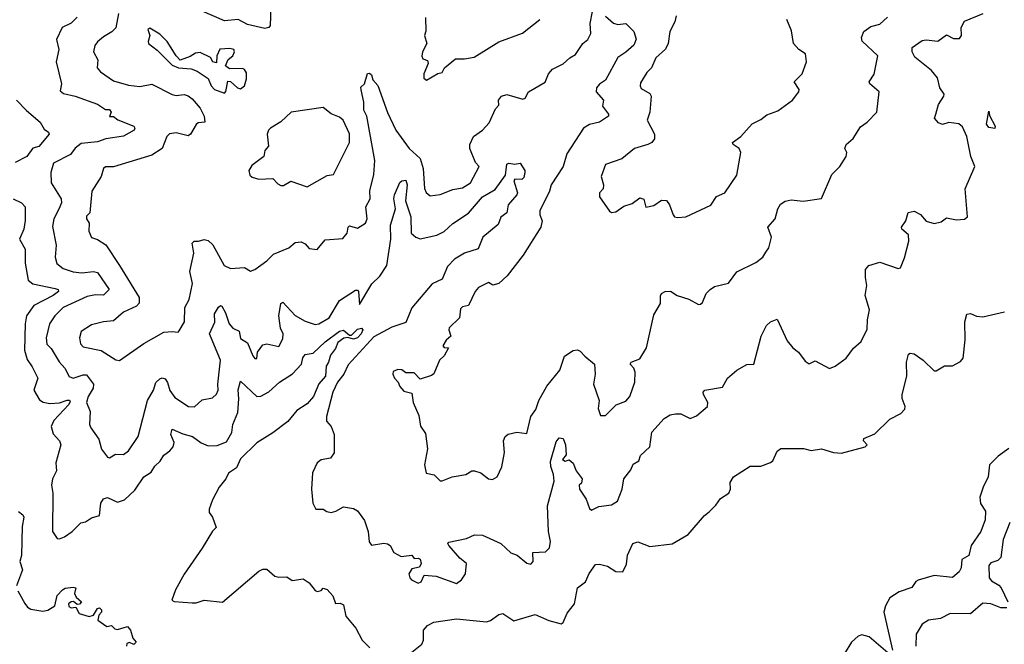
# Model space of a CAD drawing. Extents: x 1995161 to 2088924, y 769148 to 906007.
# Tile 98 of 256: x 2025930 to 2030812, y 805655 to 808754. Entities that reach past the tile are written whole.
import ezdxf

# ---------------------------------------------------------------- set-up
doc = ezdxf.new("R2010")
doc.units = 0

msp = doc.modelspace()

# ---------------------------------------------------------------- linework, layer by layer
at = {"layer": '0CON20XD'}
for points in [[(2027174.6, 808815), (2027171.5, 808725), (2027164.3, 808715), (2027145, 808710.8), (2027059.1, 808729.1), (2027013.3, 808755), (2026945, 808748.8), (2026835, 808796)], [(2026124.4, 807814.4), (2026099.5, 807765), (2026092.9, 807727.1), (2026110.3, 807635), (2026105.4, 807575), (2026114.7, 807544.7), (2026145, 807519.2), (2026195, 807503.5), (2026238.1, 807498.1), (2026295, 807505.2), (2026315, 807500), (2026373.8, 807415), (2026345, 807387.1), (2026305, 807388.1), (2026265, 807380.5), (2026145, 807325.8), (2026104.6, 807285), (2026076.9, 807245), (2026061.8, 807175), (2026065, 807144.4), (2026085, 807122.2), (2026125.5, 807055.5), (2026153.4, 807025), (2026175, 806983.1), (2026195, 806974.6), (2026245, 806992.2), (2026261.2, 806991.2), (2026295.3, 806945), (2026294.4, 806925), (2026269.3, 806885), (2026260.3, 806855), (2026279.8, 806809.8), (2026276.2, 806745), (2026282, 806728), (2026322, 806672), (2026335, 806623.1), (2026365, 806582.9), (2026375, 806580.8), (2026405, 806597.5), (2026445, 806597.1), (2026469.6, 806615), (2026517.5, 806685), (2026563.9, 806865), (2026593.8, 806915), (2026605, 806953.9), (2026625, 806971.4), (2026636.7, 806976.7), (2026651.4, 806971.4), (2026663.4, 806953.4), (2026673.9, 806913.9), (2026699.1, 806879.1), (2026766, 806835), (2026797.2, 806832.8), (2026835, 806868.1), (2026885, 806878.1), (2026905, 806895.6), (2026914.6, 806915), (2026912.2, 806945), (2026926.1, 807065), (2026871.3, 807195), (2026896.7, 807253.3), (2026895.8, 807295), (2026915, 807328.1), (2026925, 807335.8), (2026932.5, 807332.5), (2026950.1, 807300.1), (2026967.9, 807245), (2026987.4, 807222.6), (2027018, 807208), (2027025, 807172.3), (2027059.9, 807149.9), (2027085, 807086.7), (2027095, 807073.3), (2027105, 807072.5), (2027108.8, 807105), (2027135, 807141.2), (2027155, 807146.2), (2027215, 807132.5), (2027235, 807170.8), (2027236.2, 807195), (2027223.7, 807223.7), (2027214.3, 807285), (2027224.6, 807345), (2027235, 807352.9), (2027295, 807286.2), (2027345, 807258.2), (2027395, 807241.5), (2027412.7, 807245), (2027465, 807274.2), (2027515, 807360.8), (2027595, 807411.4), (2027605, 807412), (2027609.4, 807405), (2027615, 807340.8), (2027676.4, 807443.6), (2027715, 807481.5), (2027750.2, 807535), (2027770.2, 807665), (2027768, 807735), (2027793.4, 807815), (2027785.3, 807865), (2027787.8, 807885), (2027815, 807945.8), (2027825, 807954.3), (2027845, 807957.5), (2027851.8, 807935), (2027843.2, 807855), (2027868.6, 807775), (2027870.8, 807695), (2027894.1, 807674.1), (2027915, 807666.7), (2027997.5, 807685), (2028035, 807702.4), (2028077.7, 807742.3), (2028155, 807793.4), (2028225, 807875.6), (2028288.1, 807911.9), (2028338.3, 807981.7), (2028345, 808036.7), (2028355, 808041.5), (2028385, 808037), (2028411.2, 808041.2), (2028434.4, 808005), (2028434.6, 807995), (2028429.1, 807970.9), (2028419.8, 807960.2), (2028385, 807962.5), (2028379.4, 807955), (2028397.8, 807895), (2028394.6, 807885), (2028351.4, 807835), (2028345.9, 807795), (2028315.3, 807774.7), (2028301.7, 807738.3), (2028226.2, 807675), (2028203.5, 807616.5), (2028135.5, 807595), (2028085.4, 807565), (2028050.4, 807529.6), (2028023.9, 807466.1), (2027975, 807443.1), (2027875, 807324.4), (2027845, 807250.9), (2027775, 807228), (2027685, 807180), (2027558.9, 807041.1), (2027536.5, 806995), (2027505.2, 806955), (2027482.2, 806905), (2027451.2, 806785), (2027451.8, 806761.8), (2027473.6, 806735), (2027489.1, 806695), (2027489.2, 806605), (2027470.9, 806579.1), (2027425, 806570.8), (2027404.5, 806555), (2027381.6, 806505), (2027376, 806424), (2027384, 806355), (2027397.5, 806325), (2027435, 806326), (2027453.1, 806313.1), (2027475, 806309.4), (2027496.7, 806315), (2027535, 806337.5), (2027585, 806328.8), (2027605, 806316.7), (2027639.7, 806269.7), (2027657.5, 806215), (2027663, 806163), (2027675, 806146.2), (2027735, 806156.9), (2027754, 806154), (2027766.2, 806145), (2027785, 806110), (2027820.5, 806090.5), (2027875, 806097.5), (2027885, 806080), (2027905, 806082.5), (2027915, 806077.5), (2027920, 806055), (2027913, 806037), (2027875, 806030), (2027860, 806005), (2027864.3, 805985), (2027873.1, 805975), (2027905, 805958.9), (2027921.2, 805965), (2027935, 805997.5), (2027995, 805992.5), (2028095, 805956), (2028121.2, 805975), (2028140, 806005), (2028146, 806055), (2028111.4, 806081.4), (2028057.5, 806145), (2028052.5, 806155), (2028058.3, 806161.7), (2028145, 806180), (2028185, 806197.3), (2028225, 806196.7), (2028315, 806155.7), (2028365, 806109.2), (2028397, 806097), (2028445, 806058), (2028465, 806052), (2028475.8, 806065), (2028475, 806110), (2028537.2, 806112.8), (2028557, 806133), (2028562.2, 806165), (2028552.3, 806215), (2028547.4, 806342.6), (2028580, 806465), (2028577.1, 806497.1), (2028562.7, 806537.3), (2028562.2, 806562.2), (2028590.7, 806659.3), (2028605, 806678.8), (2028625, 806676.2), (2028636.9, 806645), (2028640, 806595), (2028621.3, 806571.3), (2028633.8, 806563.8), (2028655, 806570.6), (2028673.5, 806553.5), (2028688.5, 806515), (2028718.2, 806475), (2028715.7, 806455), (2028703.8, 806445), (2028705.8, 806425), (2028738.6, 806375), (2028755, 806328.8), (2028765, 806320), (2028801.7, 806338.3), (2028865, 806346.2), (2028894.4, 806365), (2028916.9, 806425), (2028925, 806475.8), (2028960, 806520), (2028971.3, 806548.7), (2029000.3, 806565), (2029008.2, 806591.8), (2029054.3, 806635), (2029065, 806706.7), (2029125, 806775.7), (2029155, 806793.8), (2029180.9, 806799.1), (2029208.3, 806798.3), (2029254.4, 806774.4), (2029285, 806788), (2029340, 806835), (2029341.2, 806855), (2029320, 806895), (2029318.8, 806905), (2029326.7, 806915), (2029415, 806931.2), (2029440, 806975), (2029485.9, 807014.1), (2029535, 807043.8), (2029570, 807045), (2029607.2, 807182.8), (2029632.7, 807237.3), (2029652.5, 807255), (2029685, 807267.5), (2029735, 807161.2), (2029764.2, 807125), (2029790.8, 807105), (2029825, 807058.8), (2029845, 807046.7), (2029875, 807062), (2029945, 807022.5), (2029973.3, 807035), (2030028, 807075), (2030065, 807123.8), (2030102.3, 807157.7), (2030132.1, 807217.9), (2030133.1, 807265), (2030143.1, 807315), (2030122.9, 807385), (2030130.5, 807435), (2030123.3, 807475), (2030124.3, 807515), (2030140, 807535), (2030195, 807551.5), (2030285, 807520), (2030296.7, 807523.3), (2030317.8, 807572.2), (2030338.6, 807655), (2030336.2, 807686.2), (2030304, 807715), (2030302, 807725), (2030324.2, 807755), (2030335, 807797.5), (2030365, 807803.3), (2030397.3, 807787.3), (2030424.5, 807754.5), (2030465, 807742.5), (2030499.8, 807750.2), (2030525, 807770), (2030575, 807760.6), (2030615, 807764.2), (2030628.8, 807775), (2030617.3, 807915), (2030666.7, 808025), (2030645.4, 808075), (2030626.7, 808175), (2030605, 808222.7), (2030586.6, 808236.6), (2030536.7, 808243.3), (2030505, 808234.3), (2030485, 808241.4), (2030465.7, 808265), (2030472.5, 808285), (2030485, 808332.5), (2030512.5, 808375), (2030513.3, 808385), (2030492.5, 808415), (2030481.4, 808465), (2030451.8, 808501.8), (2030368.3, 808568.3), (2030355.6, 808595), (2030355.8, 808615), (2030405, 808650.9), (2030425, 808654.6), (2030482.8, 808647.2), (2030525, 808678.7), (2030560.9, 808660.9), (2030589.2, 808660.8), (2030599.9, 808675), (2030598.3, 808715), (2030614.4, 808745.6), (2030707.5, 808785)], [(2026213.9, 808766.1), (2026185, 808736.7), (2026140.8, 808715), (2026111.8, 808655), (2026124.6, 808605), (2026111.1, 808545), (2026136.7, 808435), (2026130.5, 808400.5), (2026146.8, 808386.8), (2026205, 808373.6), (2026315.7, 808334.3), (2026355, 808308), (2026375, 808308.8), (2026383.8, 808295), (2026375, 808273.3), (2026395, 808273.3), (2026416.9, 808256.9), (2026495.7, 808225.7), (2026501.2, 808215), (2026498, 808205), (2026444, 808176), (2026357.5, 808162.5), (2026315, 808147.1), (2026235, 808140), (2026205, 808116.9), (2026181.2, 808085), (2026098.1, 808041.9), (2026084.5, 807995), (2026085.5, 807945), (2026134.6, 807865), (2026136.2, 807845), (2026124.4, 807814.4)], [(2026420, 808785), (2026407.1, 808712.9), (2026387.3, 808692.7), (2026345, 808669.2), (2026315, 808643.3), (2026301.8, 808625), (2026296.4, 808595), (2026317.1, 808555), (2026314.4, 808515), (2026330, 808495), (2026395, 808450), (2026468.7, 808428.7), (2026525, 808421.8), (2026585, 808434.3), (2026685, 808382.2), (2026705, 808378.1), (2026745, 808383.2), (2026765, 808376.4), (2026785, 808361.8), (2026824.5, 808315), (2026844, 808275), (2026847.5, 808245), (2026815, 808241.2), (2026805, 808233.8), (2026777.1, 808185), (2026765, 808176.7), (2026705, 808191.6), (2026671.9, 808188.1), (2026660, 808175), (2026636.1, 808113.9), (2026585, 808081.8), (2026395, 808024.5), (2026355, 808023.6), (2026345.5, 808015), (2026334, 807976), (2026287.6, 807902.4), (2026276.9, 807795), (2026261.4, 807778.6), (2026261.5, 807765), (2026273.8, 807745), (2026272.4, 807705), (2026285, 807672.5), (2026315, 807662.5), (2026357.5, 807637.5), (2026423.8, 807533.8), (2026521.6, 807375), (2026522.2, 807347.8), (2026508.2, 807331.8), (2026445, 807302.5), (2026395, 807259.2), (2026345, 807254.7), (2026285, 807240), (2026235, 807207.1), (2026225.5, 807175), (2026231.9, 807145), (2026245, 807131.1), (2026333.2, 807113.2), (2026406.2, 807066.2), (2026425, 807063.2), (2026545, 807146.9), (2026645, 807203.3), (2026685, 807207.5), (2026715, 807203.3), (2026720.7, 807209.3), (2026747.5, 807255), (2026748.7, 807325), (2026770, 807365), (2026787.4, 807445), (2026773.8, 807505), (2026793.8, 807595), (2026784.2, 807645.8), (2026795, 807654.5), (2026815.9, 807654.1), (2026845, 807663.8), (2026865, 807657.5), (2026886.7, 807636.7), (2026943.7, 807533.7), (2026975, 807518.5), (2027045, 807523.8), (2027075, 807506.2), (2027095, 807514.2), (2027155, 807557.1), (2027188.9, 807591.1), (2027265, 807622.5), (2027295, 807648.8), (2027325, 807651.5), (2027345, 807641.1), (2027365, 807617.9), (2027405, 807614), (2027445, 807661.2), (2027532.5, 807667.5), (2027553.6, 807695), (2027558.1, 807725), (2027565, 807730.5), (2027605, 807720), (2027645, 807744), (2027652.5, 807765), (2027646.2, 807825), (2027668.1, 807865), (2027666.2, 807905), (2027686.3, 807985), (2027691.4, 808055), (2027651.6, 808275), (2027635.8, 808305), (2027636.7, 808345), (2027623.6, 808406.4), (2027621.7, 808418.3), (2027640, 808435), (2027654, 808486), (2027665, 808488.8), (2027675, 808480), (2027680.6, 808455), (2027705, 808427.3), (2027753, 808293), (2027795.3, 808205), (2027861.8, 808115), (2027915.2, 808065.2), (2027929.7, 808015), (2027936.2, 807916.2), (2027945, 807896), (2027965, 807880), (2028015, 807886.9), (2028078.1, 807911.9), (2028125, 807918.8), (2028164.5, 807945), (2028207.8, 808025), (2028190, 808045), (2028161.5, 808115), (2028162.3, 808135), (2028180.8, 808175), (2028225, 808205.5), (2028258.2, 808241.8), (2028289.2, 808310.8), (2028305, 808330), (2028304, 808355), (2028319.2, 808375), (2028345, 808382.9), (2028425, 808358.8), (2028436.2, 808365), (2028452.5, 808395), (2028535, 808443.8), (2028552, 808485), (2028571.5, 808508.5), (2028625, 808533.9), (2028656.9, 808565), (2028685, 808580.4), (2028722.9, 808635), (2028747.7, 808655), (2028762.2, 808685), (2028759.3, 808735), (2028770.5, 808795)], [(2028835, 808770.4), (2028875, 808736.6), (2028895, 808729.7), (2028935.5, 808735.5), (2028975.8, 808695.8), (2028986.7, 808656.7), (2028975, 808627.9), (2028935, 808591.8), (2028895, 808566.4), (2028835, 808453.2), (2028805, 808433.6), (2028789.4, 808415), (2028788.7, 808395), (2028824.4, 808355), (2028819.1, 808325), (2028849.2, 808285), (2028850, 808275), (2028805.4, 808244.6), (2028755, 808232.9), (2028724.8, 808215.2), (2028642.3, 808087.7), (2028625.2, 808024.8), (2028565.5, 807935), (2028557.3, 807902.7), (2028509.2, 807805), (2028508.8, 807785), (2028520, 807755), (2028514.3, 807725), (2028426.4, 807585), (2028347.3, 807482.7), (2028305.7, 807445), (2028276.2, 807436.2), (2028255, 807449.2), (2028205, 807424.3), (2028187.5, 807405), (2028155, 807335.8), (2028125, 807328.5), (2028115, 807319.2), (2028110, 807275), (2028060, 807225), (2028057.5, 807215), (2028067, 807183), (2028045, 807163.8), (2028027.5, 807135), (2028035, 807127.5), (2028055.8, 807125), (2028035, 807086.2), (2028012, 807065), (2027982.7, 806997.3), (2027971.7, 806988.3), (2027915, 806970), (2027885, 807001.2), (2027845, 807002.5), (2027825, 807016.7), (2027805, 807017.5), (2027781.7, 807008.3), (2027780, 806995), (2027787.5, 806975), (2027806.7, 806955), (2027815, 806933.3), (2027835, 806910), (2027875, 806900), (2027880, 806855), (2027909.3, 806789.3), (2027917.9, 806737.9), (2027941.4, 806701.4), (2027951.9, 806625), (2027937.5, 806545), (2027945, 806503.3), (2027985.7, 806495.7), (2028015, 806466.2), (2028025, 806466.2), (2028075, 806485.7), (2028142.3, 806497.7), (2028172.5, 806515), (2028185, 806515.7), (2028215.7, 806505.7), (2028255, 806475.5), (2028275, 806472.7), (2028298, 806485), (2028321.2, 806535), (2028334.1, 806605.9), (2028328.9, 806665), (2028336.7, 806685), (2028352.2, 806697.8), (2028395, 806707.1), (2028445, 806701.4), (2028464, 806785), (2028489.8, 806820.2), (2028504.5, 806865), (2028544.4, 806935), (2028608.5, 807015), (2028631.1, 807085), (2028675, 807111.9), (2028695, 807115.7), (2028709.4, 807109.4), (2028732.5, 807085)], [(2028732.5, 807085), (2028780, 807045), (2028782.9, 806995), (2028774.6, 806945.4), (2028803.3, 806865), (2028798.8, 806825), (2028810, 806790), (2028835, 806790), (2028887, 806843), (2028935, 806860.6), (2028955, 806883.8), (2028980, 806955), (2028981.5, 807005), (2028974.8, 807024.7), (2028956.2, 807045), (2028962.5, 807055), (2029005, 807071.4), (2029037.1, 807125), (2029075, 807290), (2029107.1, 807345), (2029107, 807383), (2029112.5, 807395), (2029130, 807405), (2029157, 807407), (2029190, 807385), (2029247.7, 807367.7), (2029295, 807340), (2029305, 807342.5), (2029315, 807350), (2029333.3, 807395), (2029353.3, 807415), (2029375, 807430), (2029445, 807446), (2029485, 807502), (2029580.3, 807549.7), (2029615, 807575.7), (2029630.2, 807599.8), (2029645, 807621.2), (2029657.5, 807675), (2029640, 807725), (2029675.8, 807765), (2029689.2, 807815), (2029702.1, 807837.9), (2029725, 807854), (2029755, 807860), (2029815, 807853.8), (2029905, 807866.7), (2029957.5, 807985), (2029996.2, 808025), (2030028, 808075), (2030031.2, 808095), (2030022, 808115), (2030027.5, 808135), (2030062, 808165), (2030098.3, 808221.7), (2030132.5, 808245), (2030180, 808295), (2030192, 808395), (2030146, 808435), (2030142, 808445), (2030167.3, 808482.7), (2030185.5, 808575), (2030107.2, 808647.2), (2030104.6, 808665), (2030115.4, 808694.6), (2030150.8, 808719.2), (2030195, 808731.3), (2030233.3, 808766.7)], [(2029185, 808772.9), (2029177.6, 808742.4), (2029154.2, 808695), (2029144.5, 808635), (2029132.3, 808607.7), (2029083.3, 808565), (2029062.2, 808515), (2029038.8, 808491.2), (2029008.9, 808441.1), (2029006.4, 808425), (2029012.1, 808412.1), (2029055, 808386.7), (2029061.5, 808375), (2029054.7, 808295.3), (2029041.8, 808255), (2029076.8, 808185), (2029076.7, 808163.3), (2029063.6, 808145), (2029045, 808134.2), (2028978, 808115), (2028915, 808063.3), (2028835, 808036), (2028813.8, 807975), (2028824.3, 807935), (2028822.9, 807915), (2028804.7, 807895.3), (2028805.6, 807875), (2028853.9, 807803.9), (2028865, 807796.7), (2028885, 807800), (2028925, 807828.8), (2028967.5, 807842.5), (2029005, 807870), (2029023.8, 807863.8), (2029035, 807823.8), (2029075, 807832), (2029111.7, 807858.3), (2029137, 807857), (2029152.5, 807835), (2029170, 807785), (2029177.5, 807775), (2029192.1, 807772.1), (2029232.5, 807775), (2029356.3, 807833.7), (2029385, 807875.7), (2029426.7, 807895), (2029485, 807982.5), (2029505.6, 808095), (2029497.5, 808115), (2029467.5, 808135), (2029464.3, 808145), (2029505.7, 808175), (2029562.5, 808237.5), (2029605, 808258.6), (2029635, 808282.5), (2029688.7, 808301.3), (2029761.2, 808355), (2029793.8, 808395), (2029795, 808407.5), (2029770, 808445), (2029809.4, 808485), (2029830.6, 808545), (2029826.9, 808585), (2029793.8, 808606.2), (2029766.7, 808635), (2029757.6, 808697.6), (2029734.3, 808755)], [(2027941.4, 808765), (2027943, 808697), (2027937.5, 808675), (2027948.6, 808635), (2027927.1, 808595), (2027923.2, 808573.2), (2027929.5, 808559.5), (2027952, 808552), (2027955.9, 808535.9), (2027934, 808485), (2027933, 808463), (2027947, 808453), (2028002.5, 808487.5), (2028025, 808491.2), (2028036.7, 808515), (2028090.5, 808559.5), (2028135, 808559.1), (2028182.9, 808567.1), (2028305.5, 808644.5), (2028423.2, 808686.8), (2028509.2, 808755)], [(2026945, 808390), (2026952.5, 808397.5), (2026961.7, 808448.3), (2026975, 808446.7), (2027010, 808415), (2027025, 808411.4), (2027044, 808425), (2027055, 808460), (2027055, 808490), (2027045, 808506.7), (2027035, 808511.2), (2026970.7, 808510.7), (2026950, 808525), (2026964.2, 808555.8), (2026985.8, 808575), (2026994.2, 808595), (2026992, 808605), (2026971.3, 808611.3), (2026922.1, 808607.9), (2026908, 808575), (2026905, 808540), (2026887.5, 808545), (2026876.6, 808566.6), (2026825, 808590.5), (2026801.7, 808588.3), (2026775, 808571.2), (2026725, 808552.5), (2026705, 808574), (2026661.2, 808645), (2026625, 808682.7), (2026575, 808711.2), (2026565.6, 808705), (2026574.4, 808675), (2026566.1, 808646.1), (2026568.8, 808635), (2026611.8, 808601.7), (2026685, 808527.9), (2026716.7, 808515), (2026779.2, 808509.2), (2026809.1, 808499.1), (2026865, 808461.9), (2026878.9, 808425), (2026895, 808407.5), (2026945, 808390)], [(2025913.6, 808353.7), (2025963.5, 808303.5), (2026031.8, 808245), (2026050.5, 808210.5), (2026073.3, 808195), (2026076.2, 808185), (2026025, 808125.4), (2025995, 808116.8), (2025965.8, 808074.2), (2025907.5, 808045)], [(2027355, 807924.5), (2027455, 807981.4), (2027485, 807986.2), (2027564.4, 808145), (2027565, 808186.7), (2027534.4, 808255), (2027515, 808270.6), (2027475, 808287.1), (2027435, 808318.6), (2027275.6, 808295), (2027225, 808246.5), (2027174.2, 808215), (2027162.9, 808205), (2027156.7, 808185), (2027164.2, 808125.8), (2027146, 808104), (2027140.6, 808075), (2027080, 808030), (2027066.7, 808005), (2027071.7, 807981.7), (2027082.1, 807972.1), (2027115, 807963.3), (2027185, 807965.8), (2027209.1, 807939.1), (2027225, 807930.9), (2027238.5, 807931.5), (2027275, 807951.9), (2027355, 807924.5)], [(2030765, 808213.3), (2030735, 808219.2), (2030723.1, 808235), (2030735, 808300), (2030738.3, 808278.3), (2030766, 808225), (2030765, 808213.3)], [(2025897.1, 807865), (2025938, 807845), (2025956.4, 807825), (2025956.8, 807756.8), (2025949.5, 807715), (2025928.8, 807665), (2025957.3, 807615), (2025956.9, 807545), (2025972.2, 807462.2), (2025995, 807443.1), (2026105, 807420.9), (2026120, 807415), (2026122.2, 807405), (2026096.1, 807385), (2025999.6, 807335), (2025963.3, 807285), (2025956.3, 807245), (2025954.2, 807114.2), (2025967.4, 807067.4), (2025991.4, 807031.4), (2026020.4, 806975), (2026000.4, 806915), (2026028.2, 806868.2), (2026046.4, 806856.3), (2026079.2, 806849.2), (2026126.6, 806853.4), (2026165.8, 806865.8), (2026176.3, 806866.3), (2026179.6, 806859.6), (2026174.1, 806845), (2026098.9, 806765), (2026085.3, 806735), (2026095, 806698.6), (2026127.1, 806665), (2026133.8, 806645), (2026108.9, 806555), (2026111.5, 806515), (2026092.5, 806475), (2026087.1, 806445), (2026094.3, 806405), (2026092.9, 806215), (2026115, 806180), (2026127.3, 806177.3), (2026152.3, 806187.7), (2026190, 806215), (2026232.4, 806257.6), (2026256.8, 806263.2), (2026285, 806282.9), (2026325, 806293.1), (2026331.9, 806355), (2026345, 806376.9), (2026365, 806382.7), (2026415, 806359.8), (2026449.2, 806370.8), (2026500.1, 806419.9), (2026544.8, 806485.2), (2026581.1, 806508.9), (2026600.6, 806539.4), (2026627, 806563), (2026645, 806593.8), (2026674.7, 806615), (2026690.7, 806635), (2026696.4, 806656.4), (2026678.8, 806695), (2026685, 806722.5), (2026738.8, 806698.8), (2026786.2, 806686.2), (2026830, 806655), (2026865, 806639.4), (2026908.3, 806641.7), (2026955, 806660), (2026982.1, 806705), (2026986.6, 806745), (2027011.4, 806805), (2027016.7, 806873.3), (2027013.4, 806916.6), (2027025, 806960), (2027104.8, 806884.8), (2027125, 806886.4), (2027165, 806907.7), (2027218.2, 806955), (2027283.2, 806996.7), (2027327.1, 807045), (2027333.3, 807076.7), (2027345, 807092.9), (2027385, 807098.9), (2027444.3, 807155), (2027515, 807208.4), (2027535, 807213.8), (2027565, 807188), (2027575, 807188.8), (2027605, 807218.7), (2027624, 807224), (2027630.9, 807215), (2027623.5, 807195), (2027604.6, 807175), (2027585, 807169.1), (2027556.6, 807176.6), (2027536.5, 807173.5), (2027507.9, 807152.1), (2027495, 807122.1), (2027470.2, 807089.8), (2027461.5, 807055), (2027448.7, 807035), (2027445.9, 806985), (2027412.9, 806947.1), (2027386.8, 806885), (2027355, 806847.1), (2027304.7, 806815.3), (2027259.8, 806760.2), (2027185.4, 806704.6), (2027105.1, 806654.9), (2027024, 806575), (2027005, 806530), (2026965, 806504.3), (2026952.7, 806475), (2026918.1, 806435), (2026885, 806372), (2026868.9, 806325), (2026868.6, 806308.6), (2026885.7, 806285), (2026903.3, 806235), (2026885, 806216.7), (2026835, 806132.5), (2026745, 806002.5), (2026701.6, 805925), (2026684.5, 805874.5), (2026695, 805868), (2026785, 805861.2), (2026805, 805861.2), (2026845, 805873.8), (2026935, 805863.3), (2027115, 806018), (2027135, 806028), (2027155, 806028), (2027195, 805993.3), (2027215, 805987.5), (2027255, 805990), (2027280.7, 805970.7), (2027335, 805979.2), (2027365, 805960), (2027395, 805921.2), (2027405, 805916.7), (2027425, 805922.5), (2027435, 805933.3), (2027455, 805927.1), (2027481.9, 805895), (2027495, 805857.5), (2027518.3, 805858.3), (2027535, 805850), (2027546.9, 805795), (2027597.1, 805735), (2027628.2, 805675), (2027666.7, 805636.7)], [(2030556, 807036), (2030595, 807057.1), (2030607.8, 807075), (2030617.8, 807165), (2030617.1, 807255), (2030626.7, 807293.3), (2030645, 807296.2), (2030675, 807282.5), (2030705, 807280), (2030813.6, 807303.6)], [(2027874.2, 805615.8), (2027923.1, 805655), (2027932.3, 805675), (2027931.8, 805725), (2027951.2, 805748.8), (2027982.5, 805765), (2028095, 805781.9), (2028245, 805766.9), (2028265, 805772.2), (2028305, 805801.9), (2028325, 805808), (2028380.7, 805770.7), (2028485, 805802.3), (2028553.3, 805773.3), (2028615, 805756), (2028625, 805763.3), (2028645, 805808.8), (2028681.4, 805855), (2028695.8, 805935), (2028735, 805964), (2028753.4, 806006.6), (2028785, 806050), (2028805, 806052.5), (2028845, 806042), (2028885, 806016), (2028920, 806015), (2028938, 806052), (2028943, 806097), (2028970, 806155), (2028995, 806163.8), (2029055, 806140), (2029165, 806152.5), (2029245, 806200), (2029325, 806293.3), (2029348, 806312), (2029382, 806345), (2029405, 806378), (2029446.2, 806405), (2029454, 806425), (2029452.1, 806457.9), (2029470, 806485), (2029551.1, 806538.9), (2029605, 806539.2), (2029653.2, 806556.8), (2029664.2, 806565.8), (2029685, 806613.8), (2029703.2, 806626.8), (2029817.1, 806627.1), (2029855, 806616), (2029905.8, 806624.2), (2029965, 806605.8), (2030005, 806602.5), (2030122.5, 806635), (2030132.5, 806645), (2030114.1, 806664.1), (2030115, 806675.8), (2030170.6, 806699.4), (2030245, 806771.2), (2030299.8, 806800.2), (2030318.2, 806821.8), (2030320.4, 806835), (2030306, 806875), (2030306.1, 806893.9), (2030329.1, 806985), (2030326.9, 807055), (2030336.2, 807093.8), (2030345, 807100), (2030365, 807095.7), (2030410, 807065), (2030465, 807012), (2030475, 807011.2), (2030515, 807035.7), (2030556, 807036)], [(2030834.2, 806625.8), (2030781.2, 806588.8), (2030738.1, 806545), (2030732.5, 806485), (2030707.4, 806435), (2030691.2, 806385), (2030693.3, 806353.3), (2030719.4, 806315), (2030717.3, 806272.7), (2030695.6, 806214.4), (2030647.9, 806145), (2030635.4, 806095), (2030601.2, 806075), (2030598.2, 806035), (2030587.5, 806015), (2030554.4, 805985.6), (2030465, 805996.7), (2030385, 805973.8), (2030372.8, 805967.2), (2030353.3, 805936.7), (2030290.8, 805915), (2030244.9, 805885.1), (2030222.6, 805845), (2030215.3, 805815), (2030257.7, 805625)], [(2025923.3, 806313.3), (2025945, 806296.7), (2025950, 806285), (2025941.2, 806238.8), (2025938, 806095), (2025930.8, 806065), (2025944, 806025), (2025914, 805945)], [(2030840.3, 806259.7), (2030807.1, 806175), (2030795.3, 806084.7), (2030779.8, 806070.2), (2030745, 806059.4), (2030735.8, 806045), (2030737.7, 805985), (2030749.2, 805969.2), (2030785, 805948.8), (2030796.8, 805935), (2030830, 805865)], [(2025920.9, 805920.9), (2025955, 805857.5), (2025968.3, 805838.3), (2025985, 805828.8), (2026045, 805818.8), (2026070, 805825), (2026103.6, 805846.4), (2026115, 805896.7), (2026142, 805925), (2026155, 805933.8), (2026195, 805938.8), (2026207.5, 805935), (2026202.3, 805907.7), (2026209.3, 805889.3), (2026235.7, 805865.7), (2026226.4, 805853.6), (2026215, 805852.5), (2026197, 805867), (2026185, 805865.7), (2026172.5, 805855), (2026173.1, 805843.1), (2026185, 805835.7), (2026208.8, 805838.8), (2026225, 805808), (2026275, 805792.5), (2026295, 805800), (2026315, 805833.3), (2026325.6, 805835.6), (2026335.4, 805825.4), (2026335.8, 805815), (2026321.4, 805798.6), (2026316.7, 805775), (2026362.5, 805742.5), (2026385, 805747.5), (2026401.4, 805731.4), (2026415, 805728), (2026465, 805742.5), (2026478.8, 805725), (2026490, 805685), (2026506.7, 805665), (2026495, 805653.3), (2026475, 805664.2), (2026461.3, 805658.7), (2026458.6, 805645)], [(2030825, 805836), (2030795, 805836.5), (2030745, 805856.4), (2030705, 805858.6), (2030645, 805805.5), (2030542.8, 805807.2), (2030495, 805783.3), (2030435.4, 805774.6), (2030404, 805755), (2030375.7, 805705), (2030373.6, 805645)], [(2030235, 805612.6), (2030141.5, 805691.5), (2030105, 805701.7), (2030087.8, 805695), (2030053.8, 805665), (2030019.3, 805609.3)]]:
    msp.add_lwpolyline(points, dxfattribs=at)

doc.saveas('drawing.dxf')
